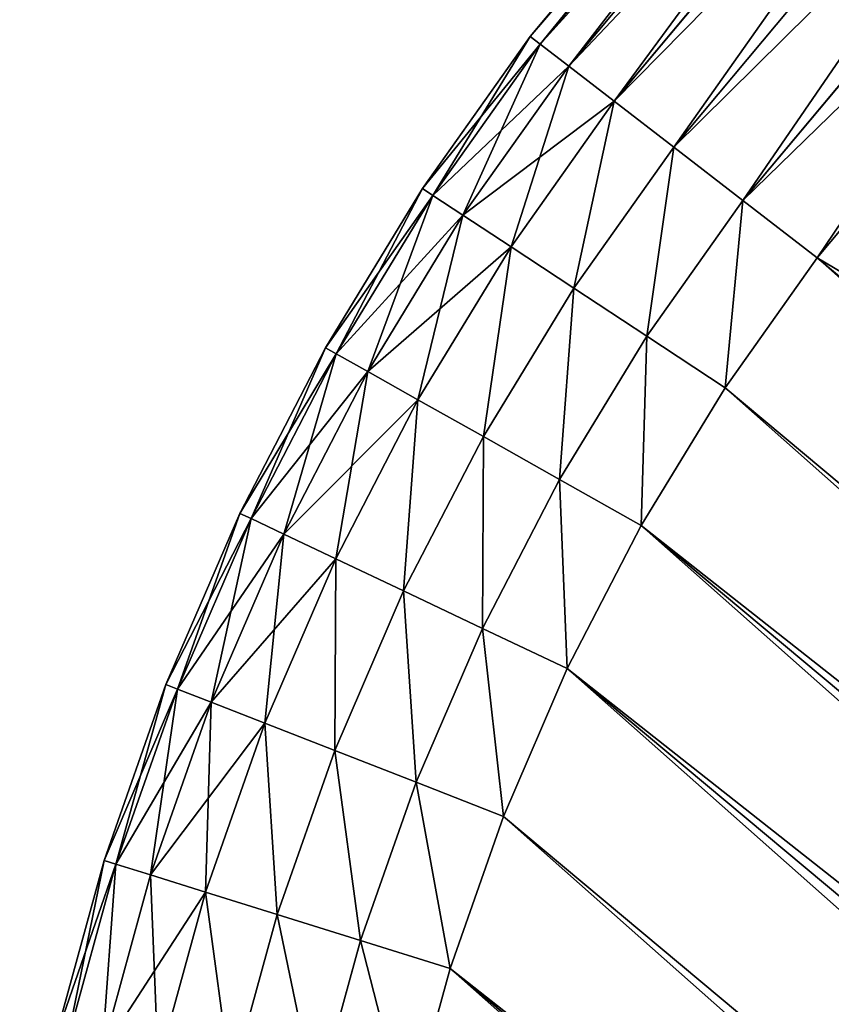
# Model space of a CAD drawing. Extents: x 61 to 680, y 107 to 1063.
# Tile 173 of 186: x 629.78 to 634.26, y 1032.86 to 1038.3. Entities that reach past the tile are written whole.
import ezdxf

# ---------------------------------------------------------------- set-up
doc = ezdxf.new("R2010")
doc.units = 0
doc.layers.get('0').update_dxf_attribs({"color": 13, "linetype": 'CONTINUOUS'})

# ---------------------------------------------------------------- blocks, each defined once
blk = doc.blocks.new('GROUP_16')
for p, q in [((35.1492, 5.3316, 2), (34.3395, 4.9619, 2)), ((35.1492, 5.3316, 12), (34.3395, 4.9619, 12)), ((34.3395, 4.9619, 2), (33.5061, 4.6496, 2)), ((34.3395, 4.9619, 12), (33.5061, 4.6496, 12)), ((34.5381, 4.4836, 2.0681), (34.3395, 4.9619, 2)), ((34.5381, 4.4836, 11.9319), (34.3395, 4.9619, 12)), ((34.5381, 4.4836, 2.0681), (35.3806, 4.8682, 2.0681)), ((34.5381, 4.4836, 11.9319), (35.3806, 4.8682, 11.9319)), ((33.5061, 4.6496, 2), (32.6529, 4.396, 2)), ((33.5061, 4.6496, 12), (32.6529, 4.396, 12)), ((33.6708, 4.1585, 2.0681), (33.5061, 4.6496, 2)), ((33.6708, 4.1585, 11.9319), (33.5061, 4.6496, 12)), ((33.6708, 4.1585, 2.0681), (34.5381, 4.4836, 2.0681)), ((33.6708, 4.1585, 11.9319), (34.5381, 4.4836, 11.9319)), ((34.7231, 4.0378, 2.2679), (34.5381, 4.4836, 2.0681)), ((34.7231, 4.0378, 11.7321), (34.5381, 4.4836, 11.9319)), ((34.7231, 4.0378, 2.2679), (35.5962, 4.4364, 2.2679)), ((34.7231, 4.0378, 11.7321), (35.5962, 4.4364, 11.7321)), ((32.6529, 4.396, 2), (31.7841, 4.2026, 2)), ((32.6529, 4.396, 12), (31.7841, 4.2026, 12)), ((32.6529, 4.396, 2), (32.783, 3.8947, 2.0681)), ((32.6529, 4.396, 12), (32.783, 3.8947, 11.9319)), ((31.7841, 4.2026, 2), (30.9039, 4.0701, 2)), ((31.7841, 4.2026, 12), (30.9039, 4.0701, 12)), ((31.879, 3.6934, 2.0681), (31.7841, 4.2026, 2)), ((31.879, 3.6934, 11.9319), (31.7841, 4.2026, 12)), ((32.783, 3.8947, 2.0681), (33.6708, 4.1585, 2.0681)), ((32.783, 3.8947, 11.9319), (33.6708, 4.1585, 11.9319)), ((33.8244, 3.7009, 2.2679), (33.6708, 4.1585, 2.0681)), ((33.8244, 3.7009, 11.7321), (33.6708, 4.1585, 11.9319)), ((30.9039, 4.0701, 2), (30.0267, 4, 2)), ((30.9039, 4.0701, 12), (30.0267, 4, 12)), ((30.9631, 3.5555, 2.0681), (30.9039, 4.0701, 2)), ((30.9039, 4.0701, 12), (30.9631, 3.5555, 11.9319)), ((33.8244, 3.7009, 2.2679), (34.7231, 4.0378, 2.2679)), ((33.8244, 3.7009, 11.7321), (34.7231, 4.0378, 11.7321)), ((34.882, 3.655, 2.5858), (34.7231, 4.0378, 2.2679)), ((34.882, 3.655, 11.4142), (34.7231, 4.0378, 11.7321)), ((34.882, 3.655, 2.5858), (35.7814, 4.0656, 2.5858)), ((34.882, 3.655, 11.4142), (35.7814, 4.0656, 11.4142)), ((30.0267, 4, 2), (25, 4, 2)), ((30.0267, 4, 12), (25, 4, 12)), ((30.0473, 3.4824, 2.0681), (30.0267, 4, 2)), ((30.0473, 3.4824, 11.9319), (30.0267, 4, 12)), ((31.879, 3.6934, 2.0681), (32.783, 3.8947, 2.0681)), ((31.879, 3.6934, 11.9319), (32.783, 3.8947, 11.9319)), ((32.783, 3.8947, 2.0681), (32.9043, 3.4275, 2.2679)), ((32.783, 3.8947, 11.9319), (32.9043, 3.4275, 11.7321)), ((35.0039, 3.3612, 3), (35.9235, 3.7811, 3)), ((35.0039, 3.3612, 11), (35.9235, 3.7811, 11)), ((32.9043, 3.4275, 2.2679), (33.8244, 3.7009, 2.2679)), ((32.9043, 3.4275, 11.7321), (33.8244, 3.7009, 11.7321)), ((33.9562, 3.308, 2.5858), (33.8244, 3.7009, 2.2679)), ((33.9562, 3.308, 11.4142), (33.8244, 3.7009, 11.7321)), ((30.9631, 3.5555, 2.0681), (31.879, 3.6934, 2.0681)), ((30.9631, 3.5555, 11.9319), (31.879, 3.6934, 11.9319)), ((31.9674, 3.2189, 2.2679), (31.879, 3.6934, 2.0681)), ((31.9674, 3.2189, 11.7321), (31.879, 3.6934, 11.9319)), ((33.9562, 3.308, 2.5858), (34.882, 3.655, 2.5858)), ((33.9562, 3.308, 11.4142), (34.882, 3.655, 11.4142)), ((35.0039, 3.3612, 3), (34.882, 3.655, 2.5858)), ((35.0039, 3.3612, 11), (34.882, 3.655, 11.4142)), ((35.0806, 3.1766, 3.4824), (36.0128, 3.6022, 3.4824)), ((35.0806, 3.1766, 10.5176), (36.0128, 3.6022, 10.5176)), ((30.0473, 3.4824, 2.0681), (30.9631, 3.5555, 2.0681)), ((30.0473, 3.4824, 11.9319), (30.9631, 3.5555, 11.9319)), ((31.0183, 3.076, 2.2679), (30.9631, 3.5555, 2.0681)), ((30.9631, 3.5555, 11.9319), (31.0183, 3.076, 11.7321)), ((35.1067, 3.1136, 10), (36.0433, 3.5412, 10)), ((35.1067, 3.1136, 4), (36.0433, 3.5412, 4)), ((25, 3.4824, 2.0681), (30.0473, 3.4824, 2.0681)), ((25, 3.4824, 11.9319), (30.0473, 3.4824, 11.9319)), ((30.0665, 3, 2.2679), (30.0473, 3.4824, 2.0681)), ((30.0665, 3, 11.7321), (30.0473, 3.4824, 11.9319)), ((31.9674, 3.2189, 2.2679), (32.9043, 3.4275, 2.2679)), ((31.9674, 3.2189, 11.7321), (32.9043, 3.4275, 11.7321)), ((32.9043, 3.4275, 2.2679), (33.0084, 3.0264, 2.5858)), ((32.9043, 3.4275, 11.7321), (33.0084, 3.0264, 11.4142)), ((34.0573, 3.0065, 3), (35.0039, 3.3612, 3)), ((34.0573, 3.0065, 11), (35.0039, 3.3612, 11)), ((35.0806, 3.1766, 3.4824), (35.0039, 3.3612, 3)), ((35.0806, 3.1766, 10.5176), (35.0039, 3.3612, 11)), ((33.0084, 3.0264, 2.5858), (33.9562, 3.308, 2.5858)), ((33.0084, 3.0264, 11.4142), (33.9562, 3.308, 11.4142)), ((34.0573, 3.0065, 3), (33.9562, 3.308, 2.5858)), ((34.0573, 3.0065, 11), (33.9562, 3.308, 11.4142)), ((31.0183, 3.076, 2.2679), (31.9674, 3.2189, 2.2679)), ((31.0183, 3.076, 11.7321), (31.9674, 3.2189, 11.7321)), ((32.0434, 2.8114, 2.5858), (31.9674, 3.2189, 2.2679)), ((32.0434, 2.8114, 11.4142), (31.9674, 3.2189, 11.7321)), ((34.1209, 2.817, 3.4824), (35.0806, 3.1766, 3.4824)), ((34.1209, 2.817, 10.5176), (35.0806, 3.1766, 10.5176)), ((35.1067, 3.1136, 4), (35.0806, 3.1766, 3.4824)), ((35.1067, 3.1136, 10), (35.0806, 3.1766, 10.5176)), ((34.1426, 2.7523, 10), (35.1067, 3.1136, 10)), ((34.1426, 2.7523, 4), (35.1067, 3.1136, 4)), ((35.1067, 3.1136, 4), (35.1067, 3.1136, 10)), ((30.0665, 3, 2.2679), (31.0183, 3.076, 2.2679)), ((30.0665, 3, 11.7321), (31.0183, 3.076, 11.7321)), ((31.0657, 2.6643, 2.5858), (31.0183, 3.076, 2.2679)), ((31.0183, 3.076, 11.7321), (31.0657, 2.6643, 11.4142)), ((25, 3, 2.2679), (30.0665, 3, 2.2679)), ((25, 3, 11.7321), (30.0665, 3, 11.7321)), ((30.083, 2.5858, 2.5858), (30.0665, 3, 2.2679)), ((30.083, 2.5858, 11.4142), (30.0665, 3, 11.7321)), ((32.0434, 2.8114, 2.5858), (33.0084, 3.0264, 2.5858)), ((32.0434, 2.8114, 11.4142), (33.0084, 3.0264, 11.4142)), ((33.0084, 3.0264, 2.5858), (33.0884, 2.7185, 3)), ((33.0084, 3.0264, 11.4142), (33.0884, 2.7185, 11)), ((33.0884, 2.7185, 3), (34.0573, 3.0065, 3)), ((33.0884, 2.7185, 11), (34.0573, 3.0065, 11)), ((34.1209, 2.817, 3.4824), (34.0573, 3.0065, 3)), ((34.1209, 2.817, 10.5176), (34.0573, 3.0065, 11)), ((31.0657, 2.6643, 2.5858), (32.0434, 2.8114, 2.5858)), ((31.0657, 2.6643, 11.4142), (32.0434, 2.8114, 11.4142)), ((32.1017, 2.4988, 3), (32.0434, 2.8114, 2.5858)), ((32.1017, 2.4988, 11), (32.0434, 2.8114, 11.4142)), ((33.1386, 2.525, 3.4824), (34.1209, 2.817, 3.4824)), ((33.1386, 2.525, 10.5176), (34.1209, 2.817, 10.5176)), ((34.1426, 2.7523, 4), (34.1209, 2.817, 3.4824)), ((34.1426, 2.7523, 10), (34.1209, 2.817, 10.5176)), ((33.1557, 2.459, 10), (34.1426, 2.7523, 10)), ((33.1557, 2.459, 4), (34.1426, 2.7523, 4)), ((34.1426, 2.7523, 4), (34.1426, 2.7523, 10)), ((32.1017, 2.4988, 3), (33.0884, 2.7185, 3)), ((32.1017, 2.4988, 11), (33.0884, 2.7185, 11)), ((33.0884, 2.7185, 3), (33.1386, 2.525, 3.4824)), ((33.0884, 2.7185, 11), (33.1386, 2.525, 10.5176)), ((30.083, 2.5858, 2.5858), (31.0657, 2.6643, 2.5858)), ((30.083, 2.5858, 11.4142), (31.0657, 2.6643, 11.4142)), ((31.102, 2.3483, 3), (31.0657, 2.6643, 2.5858)), ((31.0657, 2.6643, 11.4142), (31.102, 2.3483, 11)), ((25, 2.5858, 2.5858), (30.083, 2.5858, 2.5858)), ((25, 2.5858, 11.4142), (30.083, 2.5858, 11.4142)), ((30.0957, 2.2679, 3), (30.083, 2.5858, 2.5858)), ((30.0957, 2.2679, 11), (30.083, 2.5858, 11.4142)), ((32.1383, 2.3023, 3.4824), (33.1386, 2.525, 3.4824)), ((32.1383, 2.3023, 10.5176), (33.1386, 2.525, 10.5176)), ((33.1386, 2.525, 3.4824), (33.1557, 2.459, 4)), ((33.1386, 2.525, 10.5176), (33.1557, 2.459, 10)), ((31.102, 2.3483, 3), (32.1017, 2.4988, 3)), ((31.102, 2.3483, 11), (32.1017, 2.4988, 11)), ((32.1383, 2.3023, 3.4824), (32.1017, 2.4988, 3)), ((32.1383, 2.3023, 10.5176), (32.1017, 2.4988, 11)), ((32.1508, 2.2352, 10), (33.1557, 2.459, 10)), ((32.1508, 2.2352, 4), (33.1557, 2.459, 4)), ((33.1557, 2.459, 4), (33.1557, 2.459, 10)), ((30.0957, 2.2679, 3), (31.102, 2.3483, 3)), ((30.0957, 2.2679, 11), (31.102, 2.3483, 11)), ((31.1249, 2.1497, 3.4824), (31.102, 2.3483, 3)), ((31.102, 2.3483, 11), (31.1249, 2.1497, 10.5176)), ((31.1249, 2.1497, 3.4824), (32.1383, 2.3023, 3.4824)), ((31.1249, 2.1497, 10.5176), (32.1383, 2.3023, 10.5176)), ((32.1508, 2.2352, 4), (32.1383, 2.3023, 3.4824)), ((32.1508, 2.2352, 10), (32.1383, 2.3023, 10.5176)), ((25, 2.2679, 3), (30.0957, 2.2679, 3)), ((25, 2.2679, 11), (30.0957, 2.2679, 11)), ((30.1037, 2.0681, 3.4824), (30.0957, 2.2679, 3)), ((30.1037, 2.0681, 10.5176), (30.0957, 2.2679, 11)), ((31.1327, 2.082, 10), (32.1508, 2.2352, 10)), ((31.1327, 2.082, 4), (32.1508, 2.2352, 4)), ((32.1508, 2.2352, 4), (32.1508, 2.2352, 10)), ((30.1037, 2.0681, 3.4824), (31.1249, 2.1497, 3.4824)), ((30.1037, 2.0681, 10.5176), (31.1249, 2.1497, 10.5176)), ((31.1327, 2.082, 4), (31.1249, 2.1497, 3.4824)), ((31.1249, 2.1497, 10.5176), (31.1327, 2.082, 10)), ((25, 2.0681, 3.4824), (30.1037, 2.0681, 3.4824)), ((25, 2.0681, 10.5176), (30.1037, 2.0681, 10.5176)), ((30.1064, 2, 4), (30.1037, 2.0681, 3.4824)), ((30.1064, 2, 10), (30.1037, 2.0681, 10.5176)), ((30.1064, 2, 10), (31.1327, 2.082, 10)), ((30.1064, 2, 4), (31.1327, 2.082, 4)), ((31.1327, 2.082, 4), (31.1327, 2.082, 10)), ((25, 2, 10), (30.1064, 2, 10)), ((25, 2, 4), (30.1064, 2, 4)), ((30.1064, 2, 4), (30.1064, 2, 10))]:
    blk.add_line(p, q)
mesh = blk.add_polyface()
corners = [(30.0267, 34.8137, 2), (25, 4, 2), (25, 34.8137, 2), (30.0267, 4, 2), (30.9039, 34.7436, 2), (30.9039, 4.0701, 2), (31.7841, 34.6111, 2), (31.7841, 4.2026, 2), (32.6529, 34.4177, 2), (32.6529, 4.396, 2), (33.5061, 34.1641, 2), (33.5061, 4.6496, 2), (34.3395, 33.8518, 2), (34.3395, 4.9619, 2), (35.1492, 33.4821, 2), (35.1492, 5.3316, 2), (35.9312, 33.057, 2), (35.9312, 5.7568, 2), (36.6816, 32.5784, 2), (36.6816, 6.2354, 2), (37.3969, 6.7651, 2), (37.3969, 32.0486, 2), (38.0735, 31.4704, 2), (38.0735, 7.3433, 2), (38.7083, 30.8464, 2), (38.7083, 7.9673, 2), (39.3454, 30.1261, 2), (39.3454, 8.6876, 2), (40.1384, 9.5807, 2), (40.1384, 29.233, 2), (41.0461, 28.3506, 2), (41.0461, 10.4631, 2), (42.0161, 27.5372, 2), (42.0161, 11.2765, 2), (43.0432, 26.7971, 2), (43.0432, 12.0166, 2), (44.1219, 26.1345, 2), (44.1219, 12.6793, 2), (45.2462, 13.261, 2), (45.2462, 25.5527, 2), (46.4103, 25.0551, 2), (46.4103, 13.7586, 2), (47.6077, 24.6442, 2), (47.6077, 14.1695, 2), (48.832, 14.4914, 2), (48.832, 24.3224, 2), (50.0767, 24.0912, 2), (50.0767, 14.7225, 2), (51.3349, 14.8617, 2), (51.3349, 23.952, 2), (52.5633, 23.9069, 2), (52.5633, 14.9069, 2), (60.6, 14.9069, 2), (60.6, 23.9069, 2)]
mesh.append_faces([[corners[k] for k in face] for face in [(0, 1, 2), (52, 50, 53)]], dxfattribs={"vtx0": -1})
mesh.append_faces([[corners[k] for k in face] for face in [(1, 0, 3), (3, 4, 5), (5, 6, 7), (7, 8, 9), (9, 10, 11), (11, 12, 13), (13, 14, 15), (15, 16, 17), (17, 18, 19), (19, 18, 20), (20, 22, 23), (23, 24, 25), (25, 26, 27), (27, 26, 28), (28, 30, 31), (31, 32, 33), (33, 34, 35), (35, 36, 37), (37, 36, 38), (38, 40, 41), (41, 42, 43), (43, 42, 44), (44, 46, 47), (47, 46, 48), (48, 50, 51), (51, 50, 52)]], dxfattribs={"vtx0": -1, "vtx1": -1})
mesh.append_faces([[corners[k] for k in face] for face in [(3, 0, 4), (5, 4, 6), (7, 6, 8), (9, 8, 10), (11, 10, 12), (13, 12, 14), (15, 14, 16), (17, 16, 18), (20, 18, 21), (20, 21, 22), (23, 22, 24), (25, 24, 26), (28, 26, 29), (28, 29, 30), (31, 30, 32), (33, 32, 34), (35, 34, 36), (38, 36, 39), (38, 39, 40), (41, 40, 42), (44, 42, 45), (44, 45, 46), (48, 46, 49), (48, 49, 50)]], dxfattribs={"vtx0": -1, "vtx2": -1})
mesh = blk.add_polyface()
corners = [(30.0267, 4, 12), (25, 34.8137, 12), (25, 4, 12), (30.0267, 34.8137, 12), (30.9039, 34.7436, 12), (30.9039, 4.0701, 12), (31.7841, 4.2026, 12), (31.7841, 34.6111, 12), (32.6529, 4.396, 12), (32.6529, 34.4177, 12), (33.5061, 34.1641, 12), (33.5061, 4.6496, 12), (34.3395, 4.9619, 12), (34.3395, 33.8518, 12), (35.1492, 5.3316, 12), (35.1492, 33.4821, 12), (35.9312, 5.7568, 12), (35.9312, 33.057, 12), (36.6816, 6.2354, 12), (36.6816, 32.5784, 12), (37.3969, 6.7651, 12), (37.3969, 32.0486, 12), (38.0735, 7.3433, 12), (38.0735, 31.4704, 12), (38.7083, 7.9673, 12), (38.7083, 30.8464, 12), (39.3454, 8.6876, 12), (39.3454, 30.1261, 12), (40.1384, 9.5807, 12), (40.1384, 29.233, 12), (41.0461, 10.4631, 12), (41.0461, 28.3506, 12), (42.0161, 11.2765, 12), (42.0161, 27.5372, 12), (43.0432, 26.7971, 12), (43.0432, 12.0166, 12), (44.1219, 26.1345, 12), (44.1219, 12.6793, 12), (45.2462, 13.261, 12), (45.2462, 25.5527, 12), (46.4103, 13.7586, 12), (46.4103, 25.0551, 12), (47.6077, 24.6442, 12), (47.6077, 14.1695, 12), (48.832, 14.4914, 12), (48.832, 24.3224, 12), (50.0767, 14.7225, 12), (50.0767, 24.0912, 12), (51.3349, 14.8617, 12), (51.3349, 23.952, 12), (52.5633, 14.9069, 12), (52.5633, 23.9069, 12), (60.6, 14.9069, 12), (60.6, 23.9069, 12)]
mesh.append_faces([[corners[k] for k in face] for face in [(0, 1, 2), (51, 52, 53)]], dxfattribs={"vtx0": -1})
mesh.append_faces([[corners[k] for k in face] for face in [(1, 0, 3), (3, 0, 4), (4, 6, 7), (7, 8, 9), (9, 8, 10), (10, 12, 13), (13, 14, 15), (15, 16, 17), (17, 18, 19), (19, 20, 21), (21, 22, 23), (23, 24, 25), (25, 26, 27), (27, 28, 29), (29, 30, 31), (31, 32, 33), (33, 32, 34), (34, 35, 36), (36, 38, 39), (39, 40, 41), (41, 40, 42), (42, 44, 45), (45, 46, 47), (47, 48, 49), (49, 50, 51)]], dxfattribs={"vtx0": -1, "vtx1": -1})
mesh.append_faces([[corners[k] for k in face] for face in [(4, 0, 5), (4, 5, 6), (7, 6, 8), (10, 8, 11), (10, 11, 12), (13, 12, 14), (15, 14, 16), (17, 16, 18), (19, 18, 20), (21, 20, 22), (23, 22, 24), (25, 24, 26), (27, 26, 28), (29, 28, 30), (31, 30, 32), (34, 32, 35), (36, 35, 37), (36, 37, 38), (39, 38, 40), (42, 40, 43), (42, 43, 44), (45, 44, 46), (47, 46, 48), (49, 48, 50), (51, 50, 52)]], dxfattribs={"vtx0": -1, "vtx2": -1})
mesh = blk.add_polyface()
corners = [(35.1492, 5.3316, 2), (34.5381, 4.4836, 2.0681), (34.3395, 4.9619, 2), (35.3806, 4.8682, 2.0681)]
mesh.append_faces([[corners[k] for k in face] for face in [(0, 1, 2), (1, 0, 3)]], dxfattribs={"vtx0": -1})
mesh = blk.add_polyface()
corners = [(34.5381, 4.4836, 11.9319), (35.1492, 5.3316, 12), (34.3395, 4.9619, 12), (35.3806, 4.8682, 11.9319)]
mesh.append_faces([[corners[k] for k in face] for face in [(0, 1, 2), (1, 0, 3)]], dxfattribs={"vtx0": -1})
mesh = blk.add_polyface()
corners = [(34.3395, 4.9619, 2), (33.6708, 4.1585, 2.0681), (33.5061, 4.6496, 2), (34.5381, 4.4836, 2.0681)]
mesh.append_faces([[corners[k] for k in face] for face in [(0, 1, 2), (1, 0, 3)]], dxfattribs={"vtx0": -1})
mesh = blk.add_polyface()
corners = [(33.6708, 4.1585, 11.9319), (34.3395, 4.9619, 12), (33.5061, 4.6496, 12), (34.5381, 4.4836, 11.9319)]
mesh.append_faces([[corners[k] for k in face] for face in [(0, 1, 2), (1, 0, 3)]], dxfattribs={"vtx0": -1})
mesh = blk.add_polyface()
corners = [(35.3806, 4.8682, 2.0681), (34.7231, 4.0378, 2.2679), (34.5381, 4.4836, 2.0681), (35.5962, 4.4364, 2.2679)]
mesh.append_faces([[corners[k] for k in face] for face in [(0, 1, 2), (1, 0, 3)]], dxfattribs={"vtx0": -1})
mesh = blk.add_polyface()
corners = [(34.7231, 4.0378, 11.7321), (35.3806, 4.8682, 11.9319), (34.5381, 4.4836, 11.9319), (35.5962, 4.4364, 11.7321)]
mesh.append_faces([[corners[k] for k in face] for face in [(0, 1, 2), (1, 0, 3)]], dxfattribs={"vtx0": -1})
mesh = blk.add_polyface()
corners = [(33.5061, 4.6496, 2), (32.783, 3.8947, 2.0681), (32.6529, 4.396, 2), (33.6708, 4.1585, 2.0681)]
mesh.append_faces([[corners[k] for k in face] for face in [(0, 1, 2), (1, 0, 3)]], dxfattribs={"vtx0": -1})
mesh = blk.add_polyface()
corners = [(32.783, 3.8947, 11.9319), (33.5061, 4.6496, 12), (32.6529, 4.396, 12), (33.6708, 4.1585, 11.9319)]
mesh.append_faces([[corners[k] for k in face] for face in [(0, 1, 2), (1, 0, 3)]], dxfattribs={"vtx0": -1})
mesh = blk.add_polyface()
corners = [(34.5381, 4.4836, 2.0681), (33.8244, 3.7009, 2.2679), (33.6708, 4.1585, 2.0681), (34.7231, 4.0378, 2.2679)]
mesh.append_faces([[corners[k] for k in face] for face in [(0, 1, 2), (1, 0, 3)]], dxfattribs={"vtx0": -1})
mesh = blk.add_polyface()
corners = [(33.8244, 3.7009, 11.7321), (34.5381, 4.4836, 11.9319), (33.6708, 4.1585, 11.9319), (34.7231, 4.0378, 11.7321)]
mesh.append_faces([[corners[k] for k in face] for face in [(0, 1, 2), (1, 0, 3)]], dxfattribs={"vtx0": -1})
mesh = blk.add_polyface()
corners = [(35.5962, 4.4364, 2.2679), (34.882, 3.655, 2.5858), (34.7231, 4.0378, 2.2679), (35.7814, 4.0656, 2.5858)]
mesh.append_faces([[corners[k] for k in face] for face in [(0, 1, 2), (1, 0, 3)]], dxfattribs={"vtx0": -1})
mesh = blk.add_polyface()
corners = [(34.882, 3.655, 11.4142), (35.5962, 4.4364, 11.7321), (34.7231, 4.0378, 11.7321), (35.7814, 4.0656, 11.4142)]
mesh.append_faces([[corners[k] for k in face] for face in [(0, 1, 2), (1, 0, 3)]], dxfattribs={"vtx0": -1})
mesh = blk.add_polyface()
corners = [(32.6529, 4.396, 2), (31.879, 3.6934, 2.0681), (31.7841, 4.2026, 2), (32.783, 3.8947, 2.0681)]
mesh.append_faces([[corners[k] for k in face] for face in [(0, 1, 2), (1, 0, 3)]], dxfattribs={"vtx0": -1})
mesh = blk.add_polyface()
corners = [(31.879, 3.6934, 11.9319), (32.6529, 4.396, 12), (31.7841, 4.2026, 12), (32.783, 3.8947, 11.9319)]
mesh.append_faces([[corners[k] for k in face] for face in [(0, 1, 2), (1, 0, 3)]], dxfattribs={"vtx0": -1})
mesh = blk.add_polyface()
corners = [(31.7841, 4.2026, 2), (30.9631, 3.5555, 2.0681), (30.9039, 4.0701, 2), (31.879, 3.6934, 2.0681)]
mesh.append_faces([[corners[k] for k in face] for face in [(0, 1, 2), (1, 0, 3)]], dxfattribs={"vtx0": -1})
mesh = blk.add_polyface()
corners = [(30.9631, 3.5555, 11.9319), (31.7841, 4.2026, 12), (30.9039, 4.0701, 12), (31.879, 3.6934, 11.9319)]
mesh.append_faces([[corners[k] for k in face] for face in [(0, 1, 2), (1, 0, 3)]], dxfattribs={"vtx0": -1})
mesh = blk.add_polyface()
corners = [(33.6708, 4.1585, 2.0681), (32.9043, 3.4275, 2.2679), (32.783, 3.8947, 2.0681), (33.8244, 3.7009, 2.2679)]
mesh.append_faces([[corners[k] for k in face] for face in [(0, 1, 2), (1, 0, 3)]], dxfattribs={"vtx0": -1})
mesh = blk.add_polyface()
corners = [(32.9043, 3.4275, 11.7321), (33.6708, 4.1585, 11.9319), (32.783, 3.8947, 11.9319), (33.8244, 3.7009, 11.7321)]
mesh.append_faces([[corners[k] for k in face] for face in [(0, 1, 2), (1, 0, 3)]], dxfattribs={"vtx0": -1})
mesh = blk.add_polyface()
corners = [(30.9039, 4.0701, 2), (30.0473, 3.4824, 2.0681), (30.0267, 4, 2), (30.9631, 3.5555, 2.0681)]
mesh.append_faces([[corners[k] for k in face] for face in [(0, 1, 2), (1, 0, 3)]], dxfattribs={"vtx0": -1})
mesh = blk.add_polyface()
corners = [(30.0473, 3.4824, 11.9319), (30.9039, 4.0701, 12), (30.0267, 4, 12), (30.9631, 3.5555, 11.9319)]
mesh.append_faces([[corners[k] for k in face] for face in [(0, 1, 2), (1, 0, 3)]], dxfattribs={"vtx0": -1})
mesh = blk.add_polyface()
corners = [(34.7231, 4.0378, 2.2679), (33.9562, 3.308, 2.5858), (33.8244, 3.7009, 2.2679), (34.882, 3.655, 2.5858)]
mesh.append_faces([[corners[k] for k in face] for face in [(0, 1, 2), (1, 0, 3)]], dxfattribs={"vtx0": -1})
mesh = blk.add_polyface()
corners = [(33.9562, 3.308, 11.4142), (34.7231, 4.0378, 11.7321), (33.8244, 3.7009, 11.7321), (34.882, 3.655, 11.4142)]
mesh.append_faces([[corners[k] for k in face] for face in [(0, 1, 2), (1, 0, 3)]], dxfattribs={"vtx0": -1})
mesh = blk.add_polyface()
corners = [(35.9235, 3.7811, 3), (34.882, 3.655, 2.5858), (35.7814, 4.0656, 2.5858), (35.0039, 3.3612, 3)]
mesh.append_faces([[corners[k] for k in face] for face in [(0, 1, 2), (1, 0, 3)]], dxfattribs={"vtx0": -1})
mesh = blk.add_polyface()
corners = [(35.7814, 4.0656, 11.4142), (35.0039, 3.3612, 11), (35.9235, 3.7811, 11), (34.882, 3.655, 11.4142)]
mesh.append_faces([[corners[k] for k in face] for face in [(0, 1, 2), (1, 0, 3)]], dxfattribs={"vtx0": -1})
mesh = blk.add_polyface()
corners = [(30.0267, 4, 2), (25, 3.4824, 2.0681), (25, 4, 2), (30.0473, 3.4824, 2.0681)]
mesh.append_faces([[corners[k] for k in face] for face in [(0, 1, 2), (1, 0, 3)]], dxfattribs={"vtx0": -1})
mesh = blk.add_polyface()
corners = [(30.0473, 3.4824, 11.9319), (25, 4, 12), (25, 3.4824, 11.9319), (30.0267, 4, 12)]
mesh.append_faces([[corners[k] for k in face] for face in [(0, 1, 2), (1, 0, 3)]], dxfattribs={"vtx0": -1})
mesh = blk.add_polyface()
corners = [(32.783, 3.8947, 2.0681), (31.9674, 3.2189, 2.2679), (31.879, 3.6934, 2.0681), (32.9043, 3.4275, 2.2679)]
mesh.append_faces([[corners[k] for k in face] for face in [(0, 1, 2), (1, 0, 3)]], dxfattribs={"vtx0": -1})
mesh = blk.add_polyface()
corners = [(31.9674, 3.2189, 11.7321), (32.783, 3.8947, 11.9319), (31.879, 3.6934, 11.9319), (32.9043, 3.4275, 11.7321)]
mesh.append_faces([[corners[k] for k in face] for face in [(0, 1, 2), (1, 0, 3)]], dxfattribs={"vtx0": -1})
mesh = blk.add_polyface()
corners = [(35.9235, 3.7811, 3), (35.0806, 3.1766, 3.4824), (35.0039, 3.3612, 3), (36.0128, 3.6022, 3.4824)]
mesh.append_faces([[corners[k] for k in face] for face in [(0, 1, 2), (1, 0, 3)]], dxfattribs={"vtx0": -1})
mesh = blk.add_polyface()
corners = [(35.9235, 3.7811, 11), (35.0806, 3.1766, 10.5176), (36.0128, 3.6022, 10.5176), (35.0039, 3.3612, 11)]
mesh.append_faces([[corners[k] for k in face] for face in [(0, 1, 2), (1, 0, 3)]], dxfattribs={"vtx0": -1})
mesh = blk.add_polyface()
corners = [(33.8244, 3.7009, 2.2679), (33.0084, 3.0264, 2.5858), (32.9043, 3.4275, 2.2679), (33.9562, 3.308, 2.5858)]
mesh.append_faces([[corners[k] for k in face] for face in [(0, 1, 2), (1, 0, 3)]], dxfattribs={"vtx0": -1})
mesh = blk.add_polyface()
corners = [(33.0084, 3.0264, 11.4142), (33.8244, 3.7009, 11.7321), (32.9043, 3.4275, 11.7321), (33.9562, 3.308, 11.4142)]
mesh.append_faces([[corners[k] for k in face] for face in [(0, 1, 2), (1, 0, 3)]], dxfattribs={"vtx0": -1})
mesh = blk.add_polyface()
corners = [(31.879, 3.6934, 2.0681), (31.0183, 3.076, 2.2679), (30.9631, 3.5555, 2.0681), (31.9674, 3.2189, 2.2679)]
mesh.append_faces([[corners[k] for k in face] for face in [(0, 1, 2), (1, 0, 3)]], dxfattribs={"vtx0": -1})
mesh = blk.add_polyface()
corners = [(31.0183, 3.076, 11.7321), (31.879, 3.6934, 11.9319), (30.9631, 3.5555, 11.9319), (31.9674, 3.2189, 11.7321)]
mesh.append_faces([[corners[k] for k in face] for face in [(0, 1, 2), (1, 0, 3)]], dxfattribs={"vtx0": -1})
mesh = blk.add_polyface()
corners = [(35.0039, 3.3612, 3), (33.9562, 3.308, 2.5858), (34.882, 3.655, 2.5858), (34.0573, 3.0065, 3)]
mesh.append_faces([[corners[k] for k in face] for face in [(0, 1, 2), (1, 0, 3)]], dxfattribs={"vtx0": -1})
mesh = blk.add_polyface()
corners = [(34.882, 3.655, 11.4142), (34.0573, 3.0065, 11), (35.0039, 3.3612, 11), (33.9562, 3.308, 11.4142)]
mesh.append_faces([[corners[k] for k in face] for face in [(0, 1, 2), (1, 0, 3)]], dxfattribs={"vtx0": -1})
mesh = blk.add_polyface()
corners = [(36.0433, 3.5412, 4), (35.0806, 3.1766, 3.4824), (36.0128, 3.6022, 3.4824), (35.1067, 3.1136, 4)]
mesh.append_faces([[corners[k] for k in face] for face in [(0, 1, 2), (1, 0, 3)]], dxfattribs={"vtx0": -1})
mesh = blk.add_polyface()
corners = [(36.0128, 3.6022, 10.5176), (35.1067, 3.1136, 10), (36.0433, 3.5412, 10), (35.0806, 3.1766, 10.5176)]
mesh.append_faces([[corners[k] for k in face] for face in [(0, 1, 2), (1, 0, 3)]], dxfattribs={"vtx0": -1})
mesh = blk.add_polyface()
corners = [(30.9631, 3.5555, 2.0681), (30.0665, 3, 2.2679), (30.0473, 3.4824, 2.0681), (31.0183, 3.076, 2.2679)]
mesh.append_faces([[corners[k] for k in face] for face in [(0, 1, 2), (1, 0, 3)]], dxfattribs={"vtx0": -1})
mesh = blk.add_polyface()
corners = [(30.0665, 3, 11.7321), (30.9631, 3.5555, 11.9319), (30.0473, 3.4824, 11.9319), (31.0183, 3.076, 11.7321)]
mesh.append_faces([[corners[k] for k in face] for face in [(0, 1, 2), (1, 0, 3)]], dxfattribs={"vtx0": -1})
mesh = blk.add_polyface()
corners = [(36.0433, 3.5412, 10), (35.1067, 3.1136, 4), (36.0433, 3.5412, 4), (35.1067, 3.1136, 10)]
mesh.append_faces([[corners[k] for k in face] for face in [(0, 1, 2), (1, 0, 3)]], dxfattribs={"vtx0": -1})
mesh = blk.add_polyface()
corners = [(30.0473, 3.4824, 2.0681), (25, 3, 2.2679), (25, 3.4824, 2.0681), (30.0665, 3, 2.2679)]
mesh.append_faces([[corners[k] for k in face] for face in [(0, 1, 2), (1, 0, 3)]], dxfattribs={"vtx0": -1})
mesh = blk.add_polyface()
corners = [(30.0665, 3, 11.7321), (25, 3.4824, 11.9319), (25, 3, 11.7321), (30.0473, 3.4824, 11.9319)]
mesh.append_faces([[corners[k] for k in face] for face in [(0, 1, 2), (1, 0, 3)]], dxfattribs={"vtx0": -1})
mesh = blk.add_polyface()
corners = [(32.9043, 3.4275, 2.2679), (32.0434, 2.8114, 2.5858), (31.9674, 3.2189, 2.2679), (33.0084, 3.0264, 2.5858)]
mesh.append_faces([[corners[k] for k in face] for face in [(0, 1, 2), (1, 0, 3)]], dxfattribs={"vtx0": -1})
mesh = blk.add_polyface()
corners = [(32.0434, 2.8114, 11.4142), (32.9043, 3.4275, 11.7321), (31.9674, 3.2189, 11.7321), (33.0084, 3.0264, 11.4142)]
mesh.append_faces([[corners[k] for k in face] for face in [(0, 1, 2), (1, 0, 3)]], dxfattribs={"vtx0": -1})
mesh = blk.add_polyface()
corners = [(35.0806, 3.1766, 3.4824), (34.0573, 3.0065, 3), (35.0039, 3.3612, 3), (34.1209, 2.817, 3.4824)]
mesh.append_faces([[corners[k] for k in face] for face in [(0, 1, 2), (1, 0, 3)]], dxfattribs={"vtx0": -1})
mesh = blk.add_polyface()
corners = [(35.0039, 3.3612, 11), (34.1209, 2.817, 10.5176), (35.0806, 3.1766, 10.5176), (34.0573, 3.0065, 11)]
mesh.append_faces([[corners[k] for k in face] for face in [(0, 1, 2), (1, 0, 3)]], dxfattribs={"vtx0": -1})
mesh = blk.add_polyface()
corners = [(34.0573, 3.0065, 3), (33.0084, 3.0264, 2.5858), (33.9562, 3.308, 2.5858), (33.0884, 2.7185, 3)]
mesh.append_faces([[corners[k] for k in face] for face in [(0, 1, 2), (1, 0, 3)]], dxfattribs={"vtx0": -1})
mesh = blk.add_polyface()
corners = [(33.9562, 3.308, 11.4142), (33.0884, 2.7185, 11), (34.0573, 3.0065, 11), (33.0084, 3.0264, 11.4142)]
mesh.append_faces([[corners[k] for k in face] for face in [(0, 1, 2), (1, 0, 3)]], dxfattribs={"vtx0": -1})
mesh = blk.add_polyface()
corners = [(31.9674, 3.2189, 2.2679), (31.0657, 2.6643, 2.5858), (31.0183, 3.076, 2.2679), (32.0434, 2.8114, 2.5858)]
mesh.append_faces([[corners[k] for k in face] for face in [(0, 1, 2), (1, 0, 3)]], dxfattribs={"vtx0": -1})
mesh = blk.add_polyface()
corners = [(31.0657, 2.6643, 11.4142), (31.9674, 3.2189, 11.7321), (31.0183, 3.076, 11.7321), (32.0434, 2.8114, 11.4142)]
mesh.append_faces([[corners[k] for k in face] for face in [(0, 1, 2), (1, 0, 3)]], dxfattribs={"vtx0": -1})
mesh = blk.add_polyface()
corners = [(35.1067, 3.1136, 4), (34.1209, 2.817, 3.4824), (35.0806, 3.1766, 3.4824), (34.1426, 2.7523, 4)]
mesh.append_faces([[corners[k] for k in face] for face in [(0, 1, 2), (1, 0, 3)]], dxfattribs={"vtx0": -1})
mesh = blk.add_polyface()
corners = [(35.0806, 3.1766, 10.5176), (34.1426, 2.7523, 10), (35.1067, 3.1136, 10), (34.1209, 2.817, 10.5176)]
mesh.append_faces([[corners[k] for k in face] for face in [(0, 1, 2), (1, 0, 3)]], dxfattribs={"vtx0": -1})
mesh = blk.add_polyface()
corners = [(35.1067, 3.1136, 10), (34.1426, 2.7523, 4), (35.1067, 3.1136, 4), (34.1426, 2.7523, 10)]
mesh.append_faces([[corners[k] for k in face] for face in [(0, 1, 2), (1, 0, 3)]], dxfattribs={"vtx0": -1})
mesh = blk.add_polyface()
corners = [(31.0183, 3.076, 2.2679), (30.083, 2.5858, 2.5858), (30.0665, 3, 2.2679), (31.0657, 2.6643, 2.5858)]
mesh.append_faces([[corners[k] for k in face] for face in [(0, 1, 2), (1, 0, 3)]], dxfattribs={"vtx0": -1})
mesh = blk.add_polyface()
corners = [(30.083, 2.5858, 11.4142), (31.0183, 3.076, 11.7321), (30.0665, 3, 11.7321), (31.0657, 2.6643, 11.4142)]
mesh.append_faces([[corners[k] for k in face] for face in [(0, 1, 2), (1, 0, 3)]], dxfattribs={"vtx0": -1})
mesh = blk.add_polyface()
corners = [(30.0665, 3, 2.2679), (25, 2.5858, 2.5858), (25, 3, 2.2679), (30.083, 2.5858, 2.5858)]
mesh.append_faces([[corners[k] for k in face] for face in [(0, 1, 2), (1, 0, 3)]], dxfattribs={"vtx0": -1})
mesh = blk.add_polyface()
corners = [(30.083, 2.5858, 11.4142), (25, 3, 11.7321), (25, 2.5858, 11.4142), (30.0665, 3, 11.7321)]
mesh.append_faces([[corners[k] for k in face] for face in [(0, 1, 2), (1, 0, 3)]], dxfattribs={"vtx0": -1})
mesh = blk.add_polyface()
corners = [(33.0884, 2.7185, 3), (32.0434, 2.8114, 2.5858), (33.0084, 3.0264, 2.5858), (32.1017, 2.4988, 3)]
mesh.append_faces([[corners[k] for k in face] for face in [(0, 1, 2), (1, 0, 3)]], dxfattribs={"vtx0": -1})
mesh = blk.add_polyface()
corners = [(33.0084, 3.0264, 11.4142), (32.1017, 2.4988, 11), (33.0884, 2.7185, 11), (32.0434, 2.8114, 11.4142)]
mesh.append_faces([[corners[k] for k in face] for face in [(0, 1, 2), (1, 0, 3)]], dxfattribs={"vtx0": -1})
mesh = blk.add_polyface()
corners = [(34.1209, 2.817, 3.4824), (33.0884, 2.7185, 3), (34.0573, 3.0065, 3), (33.1386, 2.525, 3.4824)]
mesh.append_faces([[corners[k] for k in face] for face in [(0, 1, 2), (1, 0, 3)]], dxfattribs={"vtx0": -1})
mesh = blk.add_polyface()
corners = [(34.0573, 3.0065, 11), (33.1386, 2.525, 10.5176), (34.1209, 2.817, 10.5176), (33.0884, 2.7185, 11)]
mesh.append_faces([[corners[k] for k in face] for face in [(0, 1, 2), (1, 0, 3)]], dxfattribs={"vtx0": -1})
mesh = blk.add_polyface()
corners = [(32.1017, 2.4988, 3), (31.0657, 2.6643, 2.5858), (32.0434, 2.8114, 2.5858), (31.102, 2.3483, 3)]
mesh.append_faces([[corners[k] for k in face] for face in [(0, 1, 2), (1, 0, 3)]], dxfattribs={"vtx0": -1})
mesh = blk.add_polyface()
corners = [(32.0434, 2.8114, 11.4142), (31.102, 2.3483, 11), (32.1017, 2.4988, 11), (31.0657, 2.6643, 11.4142)]
mesh.append_faces([[corners[k] for k in face] for face in [(0, 1, 2), (1, 0, 3)]], dxfattribs={"vtx0": -1})
mesh = blk.add_polyface()
corners = [(34.1426, 2.7523, 4), (33.1386, 2.525, 3.4824), (34.1209, 2.817, 3.4824), (33.1557, 2.459, 4)]
mesh.append_faces([[corners[k] for k in face] for face in [(0, 1, 2), (1, 0, 3)]], dxfattribs={"vtx0": -1})
mesh = blk.add_polyface()
corners = [(34.1209, 2.817, 10.5176), (33.1557, 2.459, 10), (34.1426, 2.7523, 10), (33.1386, 2.525, 10.5176)]
mesh.append_faces([[corners[k] for k in face] for face in [(0, 1, 2), (1, 0, 3)]], dxfattribs={"vtx0": -1})
mesh = blk.add_polyface()
corners = [(34.1426, 2.7523, 10), (33.1557, 2.459, 4), (34.1426, 2.7523, 4), (33.1557, 2.459, 10)]
mesh.append_faces([[corners[k] for k in face] for face in [(0, 1, 2), (1, 0, 3)]], dxfattribs={"vtx0": -1})
mesh = blk.add_polyface()
corners = [(33.1386, 2.525, 3.4824), (32.1017, 2.4988, 3), (33.0884, 2.7185, 3), (32.1383, 2.3023, 3.4824)]
mesh.append_faces([[corners[k] for k in face] for face in [(0, 1, 2), (1, 0, 3)]], dxfattribs={"vtx0": -1})
mesh = blk.add_polyface()
corners = [(33.0884, 2.7185, 11), (32.1383, 2.3023, 10.5176), (33.1386, 2.525, 10.5176), (32.1017, 2.4988, 11)]
mesh.append_faces([[corners[k] for k in face] for face in [(0, 1, 2), (1, 0, 3)]], dxfattribs={"vtx0": -1})
mesh = blk.add_polyface()
corners = [(31.102, 2.3483, 3), (30.083, 2.5858, 2.5858), (31.0657, 2.6643, 2.5858), (30.0957, 2.2679, 3)]
mesh.append_faces([[corners[k] for k in face] for face in [(0, 1, 2), (1, 0, 3)]], dxfattribs={"vtx0": -1})
mesh = blk.add_polyface()
corners = [(31.0657, 2.6643, 11.4142), (30.0957, 2.2679, 11), (31.102, 2.3483, 11), (30.083, 2.5858, 11.4142)]
mesh.append_faces([[corners[k] for k in face] for face in [(0, 1, 2), (1, 0, 3)]], dxfattribs={"vtx0": -1})
mesh = blk.add_polyface()
corners = [(30.0957, 2.2679, 3), (25, 2.5858, 2.5858), (30.083, 2.5858, 2.5858), (25, 2.2679, 3)]
mesh.append_faces([[corners[k] for k in face] for face in [(0, 1, 2), (1, 0, 3)]], dxfattribs={"vtx0": -1})
mesh = blk.add_polyface()
corners = [(30.083, 2.5858, 11.4142), (25, 2.2679, 11), (30.0957, 2.2679, 11), (25, 2.5858, 11.4142)]
mesh.append_faces([[corners[k] for k in face] for face in [(0, 1, 2), (1, 0, 3)]], dxfattribs={"vtx0": -1})
mesh = blk.add_polyface()
corners = [(33.1557, 2.459, 4), (32.1383, 2.3023, 3.4824), (33.1386, 2.525, 3.4824), (32.1508, 2.2352, 4)]
mesh.append_faces([[corners[k] for k in face] for face in [(0, 1, 2), (1, 0, 3)]], dxfattribs={"vtx0": -1})
mesh = blk.add_polyface()
corners = [(33.1386, 2.525, 10.5176), (32.1508, 2.2352, 10), (33.1557, 2.459, 10), (32.1383, 2.3023, 10.5176)]
mesh.append_faces([[corners[k] for k in face] for face in [(0, 1, 2), (1, 0, 3)]], dxfattribs={"vtx0": -1})
mesh = blk.add_polyface()
corners = [(32.1383, 2.3023, 3.4824), (31.102, 2.3483, 3), (32.1017, 2.4988, 3), (31.1249, 2.1497, 3.4824)]
mesh.append_faces([[corners[k] for k in face] for face in [(0, 1, 2), (1, 0, 3)]], dxfattribs={"vtx0": -1})
mesh = blk.add_polyface()
corners = [(32.1017, 2.4988, 11), (31.1249, 2.1497, 10.5176), (32.1383, 2.3023, 10.5176), (31.102, 2.3483, 11)]
mesh.append_faces([[corners[k] for k in face] for face in [(0, 1, 2), (1, 0, 3)]], dxfattribs={"vtx0": -1})
mesh = blk.add_polyface()
corners = [(33.1557, 2.459, 10), (32.1508, 2.2352, 4), (33.1557, 2.459, 4), (32.1508, 2.2352, 10)]
mesh.append_faces([[corners[k] for k in face] for face in [(0, 1, 2), (1, 0, 3)]], dxfattribs={"vtx0": -1})
mesh = blk.add_polyface()
corners = [(31.1249, 2.1497, 3.4824), (30.0957, 2.2679, 3), (31.102, 2.3483, 3), (30.1037, 2.0681, 3.4824)]
mesh.append_faces([[corners[k] for k in face] for face in [(0, 1, 2), (1, 0, 3)]], dxfattribs={"vtx0": -1})
mesh = blk.add_polyface()
corners = [(31.102, 2.3483, 11), (30.1037, 2.0681, 10.5176), (31.1249, 2.1497, 10.5176), (30.0957, 2.2679, 11)]
mesh.append_faces([[corners[k] for k in face] for face in [(0, 1, 2), (1, 0, 3)]], dxfattribs={"vtx0": -1})
mesh = blk.add_polyface()
corners = [(32.1508, 2.2352, 4), (31.1249, 2.1497, 3.4824), (32.1383, 2.3023, 3.4824), (31.1327, 2.082, 4)]
mesh.append_faces([[corners[k] for k in face] for face in [(0, 1, 2), (1, 0, 3)]], dxfattribs={"vtx0": -1})
mesh = blk.add_polyface()
corners = [(32.1383, 2.3023, 10.5176), (31.1327, 2.082, 10), (32.1508, 2.2352, 10), (31.1249, 2.1497, 10.5176)]
mesh.append_faces([[corners[k] for k in face] for face in [(0, 1, 2), (1, 0, 3)]], dxfattribs={"vtx0": -1})
mesh = blk.add_polyface()
corners = [(30.1037, 2.0681, 3.4824), (25, 2.2679, 3), (30.0957, 2.2679, 3), (25, 2.0681, 3.4824)]
mesh.append_faces([[corners[k] for k in face] for face in [(0, 1, 2), (1, 0, 3)]], dxfattribs={"vtx0": -1})
mesh = blk.add_polyface()
corners = [(30.0957, 2.2679, 11), (25, 2.0681, 10.5176), (30.1037, 2.0681, 10.5176), (25, 2.2679, 11)]
mesh.append_faces([[corners[k] for k in face] for face in [(0, 1, 2), (1, 0, 3)]], dxfattribs={"vtx0": -1})
mesh = blk.add_polyface()
corners = [(32.1508, 2.2352, 10), (31.1327, 2.082, 4), (32.1508, 2.2352, 4), (31.1327, 2.082, 10)]
mesh.append_faces([[corners[k] for k in face] for face in [(0, 1, 2), (1, 0, 3)]], dxfattribs={"vtx0": -1})
mesh = blk.add_polyface()
corners = [(31.1327, 2.082, 4), (30.1037, 2.0681, 3.4824), (31.1249, 2.1497, 3.4824), (30.1064, 2, 4)]
mesh.append_faces([[corners[k] for k in face] for face in [(0, 1, 2), (1, 0, 3)]], dxfattribs={"vtx0": -1})
mesh = blk.add_polyface()
corners = [(31.1249, 2.1497, 10.5176), (30.1064, 2, 10), (31.1327, 2.082, 10), (30.1037, 2.0681, 10.5176)]
mesh.append_faces([[corners[k] for k in face] for face in [(0, 1, 2), (1, 0, 3)]], dxfattribs={"vtx0": -1})
mesh = blk.add_polyface()
corners = [(30.1064, 2, 4), (25, 2.0681, 3.4824), (30.1037, 2.0681, 3.4824), (25, 2, 4)]
mesh.append_faces([[corners[k] for k in face] for face in [(0, 1, 2), (1, 0, 3)]], dxfattribs={"vtx0": -1})
mesh = blk.add_polyface()
corners = [(30.1037, 2.0681, 10.5176), (25, 2, 10), (30.1064, 2, 10), (25, 2.0681, 10.5176)]
mesh.append_faces([[corners[k] for k in face] for face in [(0, 1, 2), (1, 0, 3)]], dxfattribs={"vtx0": -1})
mesh = blk.add_polyface()
corners = [(31.1327, 2.082, 10), (30.1064, 2, 4), (31.1327, 2.082, 4), (30.1064, 2, 10)]
mesh.append_faces([[corners[k] for k in face] for face in [(0, 1, 2), (1, 0, 3)]], dxfattribs={"vtx0": -1})
mesh = blk.add_polyface()
corners = [(30.1064, 2, 10), (25, 2, 4), (30.1064, 2, 4), (25, 2, 10)]
mesh.append_faces([[corners[k] for k in face] for face in [(0, 1, 2), (1, 0, 3)]], dxfattribs={"vtx0": -1})
blk = doc.blocks.new('GROUP_15')
at = {"rotation": 230.0999999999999}
blk.add_blockref('GROUP_16', (392.651, 514.0732, -0.1529), dxfattribs=at)
blk = doc.blocks.new('GROUP_9')
blk.add_blockref('GROUP_15', (184.8148, 441.2633))

msp = doc.modelspace()

# ---------------------------------------------------------------- block references
msp.add_blockref('GROUP_9', (72.9091, 107.2461, -0.5001))

doc.saveas('drawing.dxf')
